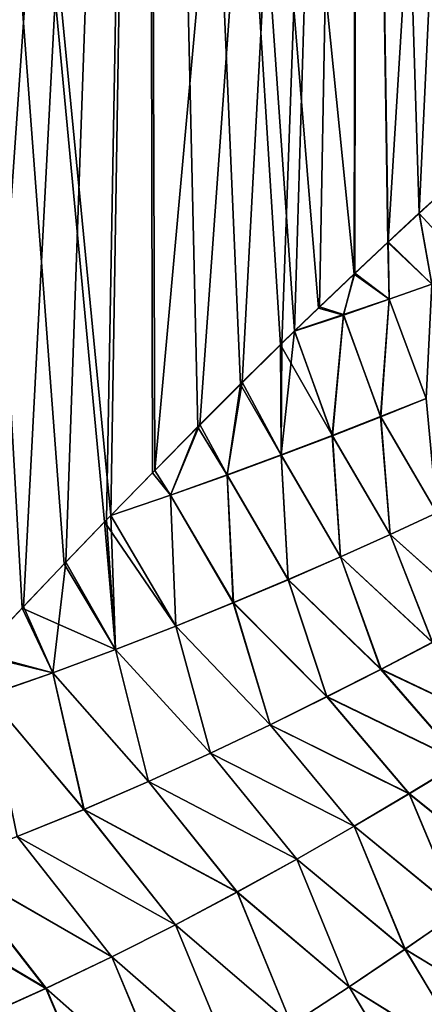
# Model space of a CAD drawing. Header units: millimetres. Extents: x -22 to 72, y 0 to 291.
# Tile 20 of 99: x 16 to 20, y 101 to 112. Entities that reach past the tile are written whole.
import ezdxf

# ---------------------------------------------------------------- set-up
doc = ezdxf.new("R2010")
doc.units = ezdxf.units.MM
doc.header["$LTSCALE"] = 65.185185
for name, color, linetype in [('13', 7, 'CONTINUOUS'), ('14', 7, 'CONTINUOUS'), ('2', 7, 'CONTINUOUS'), ('4', 7, 'CONTINUOUS')]:
    doc.layers.add(name, color=color, linetype=linetype)

msp = doc.modelspace()

# ---------------------------------------------------------------- linework, layer by layer
at = {"layer": '13', "color": 7, "linetype": 'CONTINUOUS'}
for points in [[(20.456, 109.789, 9.371), (20.145, 109.505, 10.022), (20.707, 108.898, 8.985), (20.456, 109.789, 9.371)], [(20.145, 109.505, 10.022), (19.81, 109.194, 10.669), (20.284, 108.747, 9.838), (20.145, 109.505, 10.022)], [(20.707, 108.898, 8.985), (20.145, 109.505, 10.022), (20.284, 108.747, 9.838), (20.707, 108.898, 8.985)], [(19.81, 109.194, 10.669), (19.45, 108.856, 11.311), (19.827, 108.587, 10.682), (19.81, 109.194, 10.669)], [(20.284, 108.747, 9.838), (19.81, 109.194, 10.669), (19.827, 108.587, 10.682), (20.284, 108.747, 9.838)], [(19.45, 108.856, 11.311), (19.068, 108.491, 11.944), (19.335, 108.418, 11.518), (19.45, 108.856, 11.311)], [(19.827, 108.587, 10.682), (19.45, 108.856, 11.311), (19.335, 108.418, 11.518), (19.827, 108.587, 10.682)], [(20.284, 108.747, 9.838), (19.827, 108.587, 10.682), (20.221, 107.523, 10.337), (20.284, 108.747, 9.838)], [(19.827, 108.587, 10.682), (19.335, 108.418, 11.518), (19.735, 107.328, 11.128), (19.827, 108.587, 10.682)], [(20.221, 107.523, 10.337), (19.827, 108.587, 10.682), (19.735, 107.328, 11.128), (20.221, 107.523, 10.337)], [(19.068, 108.491, 11.944), (18.812, 108.244, 12.343), (19.335, 108.418, 11.518), (19.068, 108.491, 11.944)], [(19.335, 108.418, 11.518), (18.812, 108.244, 12.343), (19.217, 107.125, 11.907), (19.335, 108.418, 11.518)], [(19.735, 107.328, 11.128), (19.335, 108.418, 11.518), (19.217, 107.125, 11.907), (19.735, 107.328, 11.128)], [(18.812, 108.244, 12.343), (18.663, 108.099, 12.568), (19.217, 107.125, 11.907), (18.812, 108.244, 12.343)], [(18.663, 108.099, 12.568), (18.232, 107.675, 13.185), (18.668, 106.916, 12.674), (18.663, 108.099, 12.568)], [(19.217, 107.125, 11.907), (18.663, 108.099, 12.568), (18.668, 106.916, 12.674), (19.217, 107.125, 11.907)], [(18.232, 107.675, 13.185), (17.775, 107.219, 13.795), (18.09, 106.704, 13.43), (18.232, 107.675, 13.185)], [(18.668, 106.916, 12.674), (18.232, 107.675, 13.185), (18.09, 106.704, 13.43), (18.668, 106.916, 12.674)], [(20.221, 107.523, 10.337), (19.735, 107.328, 11.128), (20.337, 106.3, 10.772), (20.221, 107.523, 10.337)], [(19.735, 107.328, 11.128), (19.217, 107.125, 11.907), (19.835, 106.067, 11.508), (19.735, 107.328, 11.128)], [(20.337, 106.3, 10.772), (19.735, 107.328, 11.128), (19.835, 106.067, 11.508), (20.337, 106.3, 10.772)], [(17.775, 107.219, 13.795), (17.29, 106.729, 14.398), (17.482, 106.488, 14.177), (17.775, 107.219, 13.795)], [(18.09, 106.704, 13.43), (17.775, 107.219, 13.795), (17.482, 106.488, 14.177), (18.09, 106.704, 13.43)], [(19.217, 107.125, 11.907), (18.668, 106.916, 12.674), (19.303, 105.828, 12.228), (19.217, 107.125, 11.907)], [(19.835, 106.067, 11.508), (19.217, 107.125, 11.907), (19.303, 105.828, 12.228), (19.835, 106.067, 11.508)], [(18.668, 106.916, 12.674), (18.09, 106.704, 13.43), (18.743, 105.584, 12.934), (18.668, 106.916, 12.674)], [(19.303, 105.828, 12.228), (18.668, 106.916, 12.674), (18.743, 105.584, 12.934), (19.303, 105.828, 12.228)], [(17.29, 106.729, 14.398), (16.845, 106.273, 14.917), (17.482, 106.488, 14.177), (17.29, 106.729, 14.398)], [(18.09, 106.704, 13.43), (17.482, 106.488, 14.177), (18.156, 105.337, 13.626), (18.09, 106.704, 13.43)], [(18.743, 105.584, 12.934), (18.09, 106.704, 13.43), (18.156, 105.337, 13.626), (18.743, 105.584, 12.934)], [(17.482, 106.488, 14.177), (16.845, 106.273, 14.917), (17.54, 105.087, 14.309), (17.482, 106.488, 14.177)], [(18.156, 105.337, 13.626), (17.482, 106.488, 14.177), (17.54, 105.087, 14.309), (18.156, 105.337, 13.626)], [(16.845, 106.273, 14.917), (16.777, 106.203, 14.993), (17.54, 105.087, 14.309), (16.845, 106.273, 14.917)], [(20.337, 106.3, 10.772), (19.835, 106.067, 11.508), (20.81, 105.196, 10.929), (20.337, 106.3, 10.772)], [(16.777, 106.203, 14.993), (16.345, 105.754, 15.463), (16.895, 104.836, 14.981), (16.777, 106.203, 14.993)], [(17.54, 105.087, 14.309), (16.777, 106.203, 14.993), (16.895, 104.836, 14.981), (17.54, 105.087, 14.309)], [(19.835, 106.067, 11.508), (19.303, 105.828, 12.228), (20.288, 104.914, 11.651), (19.835, 106.067, 11.508)], [(20.81, 105.196, 10.929), (19.835, 106.067, 11.508), (20.288, 104.914, 11.651), (20.81, 105.196, 10.929)], [(19.303, 105.828, 12.228), (18.743, 105.584, 12.934), (19.737, 104.625, 12.353), (19.303, 105.828, 12.228)], [(20.288, 104.914, 11.651), (19.303, 105.828, 12.228), (19.737, 104.625, 12.353), (20.288, 104.914, 11.651)], [(16.345, 105.754, 15.463), (15.893, 105.28, 15.926), (16.895, 104.836, 14.981), (16.345, 105.754, 15.463)], [(18.743, 105.584, 12.934), (18.156, 105.337, 13.626), (19.157, 104.33, 13.036), (18.743, 105.584, 12.934)], [(19.737, 104.625, 12.353), (18.743, 105.584, 12.934), (19.157, 104.33, 13.036), (19.737, 104.625, 12.353)], [(18.156, 105.337, 13.626), (17.54, 105.087, 14.309), (18.549, 104.03, 13.703), (18.156, 105.337, 13.626)], [(19.157, 104.33, 13.036), (18.156, 105.337, 13.626), (18.549, 104.03, 13.703), (19.157, 104.33, 13.036)], [(15.893, 105.28, 15.926), (15.422, 104.78, 16.383), (16.224, 104.588, 15.644), (15.893, 105.28, 15.926)], [(16.895, 104.836, 14.981), (15.893, 105.28, 15.926), (16.224, 104.588, 15.644), (16.895, 104.836, 14.981)], [(17.54, 105.087, 14.309), (16.895, 104.836, 14.981), (17.911, 103.727, 14.355), (17.54, 105.087, 14.309)], [(18.549, 104.03, 13.703), (17.54, 105.087, 14.309), (17.911, 103.727, 14.355), (18.549, 104.03, 13.703)], [(20.288, 104.914, 11.651), (19.737, 104.625, 12.353), (21.133, 103.964, 11.559), (20.288, 104.914, 11.651)], [(16.224, 104.588, 15.644), (15.422, 104.78, 16.383), (15.527, 104.347, 16.298), (16.224, 104.588, 15.644)], [(16.895, 104.836, 14.981), (16.224, 104.588, 15.644), (17.247, 103.425, 14.992), (16.895, 104.836, 14.981)], [(17.911, 103.727, 14.355), (16.895, 104.836, 14.981), (17.247, 103.425, 14.992), (17.911, 103.727, 14.355)], [(16.224, 104.588, 15.644), (15.527, 104.347, 16.298), (16.557, 103.126, 15.614), (16.224, 104.588, 15.644)], [(17.247, 103.425, 14.992), (16.224, 104.588, 15.644), (16.557, 103.126, 15.614), (17.247, 103.425, 14.992)], [(19.737, 104.625, 12.353), (19.157, 104.33, 13.036), (20.599, 103.632, 12.236), (19.737, 104.625, 12.353)], [(21.133, 103.964, 11.559), (19.737, 104.625, 12.353), (20.599, 103.632, 12.236), (21.133, 103.964, 11.559)], [(16.557, 103.126, 15.614), (15.527, 104.347, 16.298), (15.842, 102.835, 16.222), (16.557, 103.126, 15.614)], [(19.157, 104.33, 13.036), (18.549, 104.03, 13.703), (20.039, 103.293, 12.889), (19.157, 104.33, 13.036)], [(20.599, 103.632, 12.236), (19.157, 104.33, 13.036), (20.039, 103.293, 12.889), (20.599, 103.632, 12.236)], [(18.549, 104.03, 13.703), (17.911, 103.727, 14.355), (19.451, 102.947, 13.523), (18.549, 104.03, 13.703)], [(20.039, 103.293, 12.889), (18.549, 104.03, 13.703), (19.451, 102.947, 13.523), (20.039, 103.293, 12.889)], [(17.911, 103.727, 14.355), (17.247, 103.425, 14.992), (18.837, 102.595, 14.138), (17.911, 103.727, 14.355)], [(19.451, 102.947, 13.523), (17.911, 103.727, 14.355), (18.837, 102.595, 14.138), (19.451, 102.947, 13.523)], [(20.599, 103.632, 12.236), (20.039, 103.293, 12.889), (21.124, 102.418, 12.791), (20.599, 103.632, 12.236)], [(17.247, 103.425, 14.992), (16.557, 103.126, 15.614), (18.198, 102.243, 14.733), (17.247, 103.425, 14.992)], [(18.837, 102.595, 14.138), (17.247, 103.425, 14.992), (18.198, 102.243, 14.733), (18.837, 102.595, 14.138)], [(20.039, 103.293, 12.889), (19.451, 102.947, 13.523), (20.571, 102.028, 13.4), (20.039, 103.293, 12.889)], [(21.124, 102.418, 12.791), (20.039, 103.293, 12.889), (20.571, 102.028, 13.4), (21.124, 102.418, 12.791)], [(16.557, 103.126, 15.614), (15.842, 102.835, 16.222), (17.538, 101.892, 15.309), (16.557, 103.126, 15.614)], [(18.198, 102.243, 14.733), (16.557, 103.126, 15.614), (17.538, 101.892, 15.309), (18.198, 102.243, 14.733)], [(19.451, 102.947, 13.523), (18.837, 102.595, 14.138), (19.994, 101.629, 13.988), (19.451, 102.947, 13.523)], [(20.571, 102.028, 13.4), (19.451, 102.947, 13.523), (19.994, 101.629, 13.988), (20.571, 102.028, 13.4)], [(15.842, 102.835, 16.222), (15.099, 102.554, 16.821), (16.855, 101.547, 15.866), (15.842, 102.835, 16.222)], [(17.538, 101.892, 15.309), (15.842, 102.835, 16.222), (16.855, 101.547, 15.866), (17.538, 101.892, 15.309)], [(15.099, 102.554, 16.821), (14.328, 102.284, 17.411), (16.149, 101.209, 16.407), (15.099, 102.554, 16.821)], [(16.855, 101.547, 15.866), (15.099, 102.554, 16.821), (16.149, 101.209, 16.407), (16.855, 101.547, 15.866)], [(18.837, 102.595, 14.138), (18.198, 102.243, 14.733), (19.395, 101.227, 14.553), (18.837, 102.595, 14.138)], [(19.994, 101.629, 13.988), (18.837, 102.595, 14.138), (19.395, 101.227, 14.553), (19.994, 101.629, 13.988)], [(16.149, 101.209, 16.407), (14.328, 102.284, 17.411), (15.42, 100.88, 16.935), (16.149, 101.209, 16.407)], [(18.198, 102.243, 14.733), (17.538, 101.892, 15.309), (18.778, 100.823, 15.094), (18.198, 102.243, 14.733)], [(19.395, 101.227, 14.553), (18.198, 102.243, 14.733), (18.778, 100.823, 15.094), (19.395, 101.227, 14.553)], [(20.571, 102.028, 13.4), (19.994, 101.629, 13.988), (21.292, 100.844, 13.959), (20.571, 102.028, 13.4)], [(17.538, 101.892, 15.309), (16.855, 101.547, 15.866), (18.143, 100.423, 15.611), (17.538, 101.892, 15.309)], [(18.778, 100.823, 15.094), (17.538, 101.892, 15.309), (18.143, 100.423, 15.611), (18.778, 100.823, 15.094)], [(19.994, 101.629, 13.988), (19.395, 101.227, 14.553), (20.74, 100.394, 14.507), (19.994, 101.629, 13.988)], [(21.292, 100.844, 13.959), (19.994, 101.629, 13.988), (20.74, 100.394, 14.507), (21.292, 100.844, 13.959)], [(16.855, 101.547, 15.866), (16.149, 101.209, 16.407), (17.49, 100.025, 16.109), (16.855, 101.547, 15.866)], [(18.143, 100.423, 15.611), (16.855, 101.547, 15.866), (17.49, 100.025, 16.109), (18.143, 100.423, 15.611)], [(16.149, 101.209, 16.407), (15.42, 100.88, 16.935), (16.819, 99.633, 16.587), (16.149, 101.209, 16.407)], [(17.49, 100.025, 16.109), (16.149, 101.209, 16.407), (16.819, 99.633, 16.587), (17.49, 100.025, 16.109)], [(19.395, 101.227, 14.553), (18.778, 100.823, 15.094), (20.173, 99.94, 15.028), (19.395, 101.227, 14.553)], [(20.74, 100.394, 14.507), (19.395, 101.227, 14.553), (20.173, 99.94, 15.028), (20.74, 100.394, 14.507)]]:
    msp.add_3dface(points, dxfattribs=at)
at = {"layer": '14', "color": 7, "linetype": 'CONTINUOUS'}
for points in [[(20.148, 109.51, -10.015), (20.459, 109.793, -9.363), (20.284, 108.749, -9.839), (20.148, 109.51, -10.015)], [(19.814, 109.201, -10.661), (20.148, 109.51, -10.015), (20.284, 108.749, -9.839), (19.814, 109.201, -10.661)], [(19.457, 108.866, -11.299), (19.814, 109.201, -10.661), (19.826, 108.589, -10.683), (19.457, 108.866, -11.299)], [(19.814, 109.201, -10.661), (20.284, 108.749, -9.839), (19.826, 108.589, -10.683), (19.814, 109.201, -10.661)], [(19.078, 108.505, -11.928), (19.457, 108.866, -11.299), (19.335, 108.422, -11.518), (19.078, 108.505, -11.928)], [(19.457, 108.866, -11.299), (19.826, 108.589, -10.683), (19.335, 108.422, -11.518), (19.457, 108.866, -11.299)], [(20.284, 108.749, -9.839), (20.221, 107.525, -10.338), (19.826, 108.589, -10.683), (20.284, 108.749, -9.839)], [(19.826, 108.589, -10.683), (19.734, 107.33, -11.129), (19.335, 108.422, -11.518), (19.826, 108.589, -10.683)], [(20.221, 107.525, -10.338), (19.734, 107.33, -11.129), (19.826, 108.589, -10.683), (20.221, 107.525, -10.338)], [(18.812, 108.249, -12.344), (19.078, 108.505, -11.928), (19.335, 108.422, -11.518), (18.812, 108.249, -12.344)], [(19.216, 107.128, -11.908), (18.812, 108.249, -12.344), (19.335, 108.422, -11.518), (19.216, 107.128, -11.908)], [(19.734, 107.33, -11.129), (19.216, 107.128, -11.908), (19.335, 108.422, -11.518), (19.734, 107.33, -11.129)], [(18.677, 108.118, -12.547), (18.812, 108.249, -12.344), (18.668, 106.92, -12.675), (18.677, 108.118, -12.547)], [(18.812, 108.249, -12.344), (19.216, 107.128, -11.908), (18.668, 106.92, -12.675), (18.812, 108.249, -12.344)], [(18.251, 107.698, -13.159), (18.677, 108.118, -12.547), (18.668, 106.92, -12.675), (18.251, 107.698, -13.159)], [(17.798, 107.245, -13.766), (18.251, 107.698, -13.159), (18.09, 106.707, -13.43), (17.798, 107.245, -13.766)], [(18.251, 107.698, -13.159), (18.668, 106.92, -12.675), (18.09, 106.707, -13.43), (18.251, 107.698, -13.159)], [(20.221, 107.525, -10.338), (20.337, 106.302, -10.773), (19.734, 107.33, -11.129), (20.221, 107.525, -10.338)], [(19.734, 107.33, -11.129), (19.835, 106.07, -11.508), (19.216, 107.128, -11.908), (19.734, 107.33, -11.129)], [(20.337, 106.302, -10.773), (19.835, 106.07, -11.508), (19.734, 107.33, -11.129), (20.337, 106.302, -10.773)], [(17.315, 106.755, -14.369), (17.798, 107.245, -13.766), (17.483, 106.491, -14.176), (17.315, 106.755, -14.369)], [(17.798, 107.245, -13.766), (18.09, 106.707, -13.43), (17.483, 106.491, -14.176), (17.798, 107.245, -13.766)], [(19.216, 107.128, -11.908), (19.303, 105.831, -12.228), (18.668, 106.92, -12.675), (19.216, 107.128, -11.908)], [(19.835, 106.07, -11.508), (19.303, 105.831, -12.228), (19.216, 107.128, -11.908), (19.835, 106.07, -11.508)], [(18.668, 106.92, -12.675), (18.744, 105.587, -12.933), (18.09, 106.707, -13.43), (18.668, 106.92, -12.675)], [(19.303, 105.831, -12.228), (18.744, 105.587, -12.933), (18.668, 106.92, -12.675), (19.303, 105.831, -12.228)], [(16.845, 106.273, -14.917), (17.315, 106.755, -14.369), (17.483, 106.491, -14.176), (16.845, 106.273, -14.917)], [(18.09, 106.707, -13.43), (18.157, 105.339, -13.625), (17.483, 106.491, -14.176), (18.09, 106.707, -13.43)], [(18.744, 105.587, -12.933), (18.157, 105.339, -13.625), (18.09, 106.707, -13.43), (18.744, 105.587, -12.933)], [(17.541, 105.088, -14.308), (16.845, 106.273, -14.917), (17.483, 106.491, -14.176), (17.541, 105.088, -14.308)], [(18.157, 105.339, -13.625), (17.541, 105.088, -14.308), (17.483, 106.491, -14.176), (18.157, 105.339, -13.625)], [(16.798, 106.226, -14.969), (16.845, 106.273, -14.917), (16.895, 104.836, -14.981), (16.798, 106.226, -14.969)], [(16.845, 106.273, -14.917), (17.541, 105.088, -14.308), (16.895, 104.836, -14.981), (16.845, 106.273, -14.917)], [(20.337, 106.302, -10.773), (20.811, 105.198, -10.929), (19.835, 106.07, -11.508), (20.337, 106.302, -10.773)], [(16.363, 105.774, -15.443), (16.798, 106.226, -14.969), (16.895, 104.836, -14.981), (16.363, 105.774, -15.443)], [(19.835, 106.07, -11.508), (20.289, 104.916, -11.651), (19.303, 105.831, -12.228), (19.835, 106.07, -11.508)], [(20.811, 105.198, -10.929), (20.289, 104.916, -11.651), (19.835, 106.07, -11.508), (20.811, 105.198, -10.929)], [(19.303, 105.831, -12.228), (19.738, 104.627, -12.352), (18.744, 105.587, -12.933), (19.303, 105.831, -12.228)], [(20.289, 104.916, -11.651), (19.738, 104.627, -12.352), (19.303, 105.831, -12.228), (20.289, 104.916, -11.651)], [(15.91, 105.299, -15.91), (16.363, 105.774, -15.443), (16.223, 104.589, -15.645), (15.91, 105.299, -15.91)], [(16.363, 105.774, -15.443), (16.895, 104.836, -14.981), (16.223, 104.589, -15.645), (16.363, 105.774, -15.443)], [(18.744, 105.587, -12.933), (19.159, 104.333, -13.034), (18.157, 105.339, -13.625), (18.744, 105.587, -12.933)], [(19.738, 104.627, -12.352), (19.159, 104.333, -13.034), (18.744, 105.587, -12.933), (19.738, 104.627, -12.352)], [(15.438, 104.798, -16.369), (15.91, 105.299, -15.91), (16.223, 104.589, -15.645), (15.438, 104.798, -16.369)], [(18.157, 105.339, -13.625), (18.55, 104.032, -13.701), (17.541, 105.088, -14.308), (18.157, 105.339, -13.625)], [(19.159, 104.333, -13.034), (18.55, 104.032, -13.701), (18.157, 105.339, -13.625), (19.159, 104.333, -13.034)], [(17.541, 105.088, -14.308), (17.912, 103.728, -14.355), (16.895, 104.836, -14.981), (17.541, 105.088, -14.308)], [(18.55, 104.032, -13.701), (17.912, 103.728, -14.355), (17.541, 105.088, -14.308), (18.55, 104.032, -13.701)], [(20.289, 104.916, -11.651), (21.134, 103.965, -11.56), (19.738, 104.627, -12.352), (20.289, 104.916, -11.651)], [(15.438, 104.798, -16.369), (16.223, 104.589, -15.645), (15.526, 104.348, -16.299), (15.438, 104.798, -16.369)], [(16.895, 104.836, -14.981), (17.246, 103.425, -14.993), (16.223, 104.589, -15.645), (16.895, 104.836, -14.981)], [(17.912, 103.728, -14.355), (17.246, 103.425, -14.993), (16.895, 104.836, -14.981), (17.912, 103.728, -14.355)], [(16.223, 104.589, -15.645), (16.556, 103.126, -15.615), (15.526, 104.348, -16.299), (16.223, 104.589, -15.645)], [(17.246, 103.425, -14.993), (16.556, 103.126, -15.615), (16.223, 104.589, -15.645), (17.246, 103.425, -14.993)], [(19.738, 104.627, -12.352), (20.6, 103.634, -12.235), (19.159, 104.333, -13.034), (19.738, 104.627, -12.352)], [(21.134, 103.965, -11.56), (20.6, 103.634, -12.235), (19.738, 104.627, -12.352), (21.134, 103.965, -11.56)], [(16.556, 103.126, -15.615), (15.841, 102.837, -16.223), (15.526, 104.348, -16.299), (16.556, 103.126, -15.615)], [(19.159, 104.333, -13.034), (20.04, 103.295, -12.888), (18.55, 104.032, -13.701), (19.159, 104.333, -13.034)], [(20.6, 103.634, -12.235), (20.04, 103.295, -12.888), (19.159, 104.333, -13.034), (20.6, 103.634, -12.235)], [(18.55, 104.032, -13.701), (19.452, 102.948, -13.522), (17.912, 103.728, -14.355), (18.55, 104.032, -13.701)], [(20.04, 103.295, -12.888), (19.452, 102.948, -13.522), (18.55, 104.032, -13.701), (20.04, 103.295, -12.888)], [(17.912, 103.728, -14.355), (18.837, 102.595, -14.138), (17.246, 103.425, -14.993), (17.912, 103.728, -14.355)], [(19.452, 102.948, -13.522), (18.837, 102.595, -14.138), (17.912, 103.728, -14.355), (19.452, 102.948, -13.522)], [(20.6, 103.634, -12.235), (21.127, 102.421, -12.789), (20.04, 103.295, -12.888), (20.6, 103.634, -12.235)], [(17.246, 103.425, -14.993), (18.197, 102.242, -14.735), (16.556, 103.126, -15.615), (17.246, 103.425, -14.993)], [(18.837, 102.595, -14.138), (18.197, 102.242, -14.735), (17.246, 103.425, -14.993), (18.837, 102.595, -14.138)], [(20.04, 103.295, -12.888), (20.573, 102.03, -13.398), (19.452, 102.948, -13.522), (20.04, 103.295, -12.888)], [(21.127, 102.421, -12.789), (20.573, 102.03, -13.398), (20.04, 103.295, -12.888), (21.127, 102.421, -12.789)], [(16.556, 103.126, -15.615), (17.536, 101.891, -15.311), (15.841, 102.837, -16.223), (16.556, 103.126, -15.615)], [(18.197, 102.242, -14.735), (17.536, 101.891, -15.311), (16.556, 103.126, -15.615), (18.197, 102.242, -14.735)], [(19.452, 102.948, -13.522), (19.995, 101.63, -13.987), (18.837, 102.595, -14.138), (19.452, 102.948, -13.522)], [(20.573, 102.03, -13.398), (19.995, 101.63, -13.987), (19.452, 102.948, -13.522), (20.573, 102.03, -13.398)], [(15.841, 102.837, -16.223), (16.854, 101.548, -15.867), (15.1, 102.558, -16.82), (15.841, 102.837, -16.223)], [(17.536, 101.891, -15.311), (16.854, 101.548, -15.867), (15.841, 102.837, -16.223), (17.536, 101.891, -15.311)], [(15.1, 102.558, -16.82), (16.15, 101.212, -16.407), (14.329, 102.291, -17.41), (15.1, 102.558, -16.82)], [(16.854, 101.548, -15.867), (16.15, 101.212, -16.407), (15.1, 102.558, -16.82), (16.854, 101.548, -15.867)], [(18.837, 102.595, -14.138), (19.396, 101.226, -14.553), (18.197, 102.242, -14.735), (18.837, 102.595, -14.138)], [(19.995, 101.63, -13.987), (19.396, 101.226, -14.553), (18.837, 102.595, -14.138), (19.995, 101.63, -13.987)], [(16.15, 101.212, -16.407), (15.421, 100.885, -16.934), (14.329, 102.291, -17.41), (16.15, 101.212, -16.407)], [(18.197, 102.242, -14.735), (18.778, 100.823, -15.094), (17.536, 101.891, -15.311), (18.197, 102.242, -14.735)], [(19.396, 101.226, -14.553), (18.778, 100.823, -15.094), (18.197, 102.242, -14.735), (19.396, 101.226, -14.553)], [(20.573, 102.03, -13.398), (21.29, 100.842, -13.963), (19.995, 101.63, -13.987), (20.573, 102.03, -13.398)], [(17.536, 101.891, -15.311), (18.144, 100.423, -15.611), (16.854, 101.548, -15.867), (17.536, 101.891, -15.311)], [(18.778, 100.823, -15.094), (18.144, 100.423, -15.611), (17.536, 101.891, -15.311), (18.778, 100.823, -15.094)], [(19.995, 101.63, -13.987), (20.736, 100.39, -14.511), (19.396, 101.226, -14.553), (19.995, 101.63, -13.987)], [(21.29, 100.842, -13.963), (20.736, 100.39, -14.511), (19.995, 101.63, -13.987), (21.29, 100.842, -13.963)], [(16.854, 101.548, -15.867), (17.492, 100.028, -16.107), (16.15, 101.212, -16.407), (16.854, 101.548, -15.867)], [(18.144, 100.423, -15.611), (17.492, 100.028, -16.107), (16.854, 101.548, -15.867), (18.144, 100.423, -15.611)], [(16.15, 101.212, -16.407), (16.823, 99.638, -16.585), (15.421, 100.885, -16.934), (16.15, 101.212, -16.407)], [(17.492, 100.028, -16.107), (16.823, 99.638, -16.585), (16.15, 101.212, -16.407), (17.492, 100.028, -16.107)], [(19.396, 101.226, -14.553), (20.167, 99.935, -15.033), (18.778, 100.823, -15.094), (19.396, 101.226, -14.553)], [(20.736, 100.39, -14.511), (20.167, 99.935, -15.033), (19.396, 101.226, -14.553), (20.736, 100.39, -14.511)]]:
    msp.add_3dface(points, dxfattribs=at)
at = {"layer": '2', "color": 7, "linetype": 'CONTINUOUS'}
for points in [[(14.463, 130.731, -17.236), (17.236, 130.731, -14.463), (14.804, 104.12, -16.944), (14.463, 130.731, -17.236)], [(14.804, 104.12, -16.944), (17.236, 130.731, -14.463), (14.944, 104.269, -16.821), (14.804, 104.12, -16.944)], [(14.944, 104.269, -16.821), (17.236, 130.731, -14.463), (15.438, 104.798, -16.369), (14.944, 104.269, -16.821)], [(15.438, 104.798, -16.369), (17.236, 130.731, -14.463), (15.91, 105.299, -15.91), (15.438, 104.798, -16.369)], [(15.91, 105.299, -15.91), (17.236, 130.731, -14.463), (16.363, 105.774, -15.443), (15.91, 105.299, -15.91)], [(16.363, 105.774, -15.443), (17.236, 130.731, -14.463), (16.798, 106.226, -14.969), (16.363, 105.774, -15.443)], [(16.798, 106.226, -14.969), (17.236, 130.731, -14.463), (16.845, 106.273, -14.917), (16.798, 106.226, -14.969)], [(16.845, 106.273, -14.917), (17.236, 130.731, -14.463), (17.315, 106.755, -14.369), (16.845, 106.273, -14.917)], [(17.236, 130.731, -14.463), (19.486, 130.731, -11.25), (17.315, 106.755, -14.369), (17.236, 130.731, -14.463)], [(17.315, 106.755, -14.369), (19.486, 130.731, -11.25), (17.798, 107.245, -13.766), (17.315, 106.755, -14.369)], [(17.798, 107.245, -13.766), (19.486, 130.731, -11.25), (18.251, 107.698, -13.159), (17.798, 107.245, -13.766)], [(18.251, 107.698, -13.159), (19.486, 130.731, -11.25), (18.677, 108.118, -12.547), (18.251, 107.698, -13.159)], [(18.677, 108.118, -12.547), (19.486, 130.731, -11.25), (18.812, 108.249, -12.344), (18.677, 108.118, -12.547)], [(18.812, 108.249, -12.344), (19.486, 130.731, -11.25), (19.078, 108.505, -11.928), (18.812, 108.249, -12.344)], [(19.078, 108.505, -11.928), (19.486, 130.731, -11.25), (19.457, 108.866, -11.299), (19.078, 108.505, -11.928)], [(19.457, 108.866, -11.299), (19.486, 130.731, -11.25), (19.814, 109.201, -10.661), (19.457, 108.866, -11.299)], [(19.486, 130.731, -11.25), (21.143, 130.731, -7.695), (19.814, 109.201, -10.661), (19.486, 130.731, -11.25)], [(19.814, 109.201, -10.661), (21.143, 130.731, -7.695), (20.148, 109.51, -10.015), (19.814, 109.201, -10.661)], [(20.148, 109.51, -10.015), (21.143, 130.731, -7.695), (20.459, 109.793, -9.363), (20.148, 109.51, -10.015)]]:
    msp.add_3dface(points, dxfattribs=at)
at = {"layer": '4', "color": 7, "linetype": 'CONTINUOUS'}
for points in [[(17.236, 130.731, 14.463), (14.463, 130.731, 17.236), (16.845, 106.273, 14.917), (17.236, 130.731, 14.463)], [(16.845, 106.273, 14.917), (14.463, 130.731, 17.236), (16.777, 106.203, 14.993), (16.845, 106.273, 14.917)], [(16.777, 106.203, 14.993), (14.463, 130.731, 17.236), (16.345, 105.754, 15.463), (16.777, 106.203, 14.993)], [(16.345, 105.754, 15.463), (14.463, 130.731, 17.236), (15.893, 105.28, 15.926), (16.345, 105.754, 15.463)], [(15.893, 105.28, 15.926), (14.463, 130.731, 17.236), (15.422, 104.78, 16.383), (15.893, 105.28, 15.926)], [(17.29, 106.729, 14.398), (17.236, 130.731, 14.463), (16.845, 106.273, 14.917), (17.29, 106.729, 14.398)], [(19.486, 130.731, 11.25), (17.236, 130.731, 14.463), (19.45, 108.856, 11.311), (19.486, 130.731, 11.25)], [(19.45, 108.856, 11.311), (17.236, 130.731, 14.463), (19.068, 108.491, 11.944), (19.45, 108.856, 11.311)], [(19.068, 108.491, 11.944), (17.236, 130.731, 14.463), (18.812, 108.244, 12.343), (19.068, 108.491, 11.944)], [(18.812, 108.244, 12.343), (17.236, 130.731, 14.463), (18.663, 108.099, 12.568), (18.812, 108.244, 12.343)], [(18.663, 108.099, 12.568), (17.236, 130.731, 14.463), (18.232, 107.675, 13.185), (18.663, 108.099, 12.568)], [(18.232, 107.675, 13.185), (17.236, 130.731, 14.463), (17.775, 107.219, 13.795), (18.232, 107.675, 13.185)], [(17.775, 107.219, 13.795), (17.236, 130.731, 14.463), (17.29, 106.729, 14.398), (17.775, 107.219, 13.795)], [(19.81, 109.194, 10.669), (19.486, 130.731, 11.25), (19.45, 108.856, 11.311), (19.81, 109.194, 10.669)], [(21.143, 130.731, 7.695), (19.486, 130.731, 11.25), (21.009, 110.282, 8.054), (21.143, 130.731, 7.695)], [(21.009, 110.282, 8.054), (19.486, 130.731, 11.25), (20.744, 110.048, 8.714), (21.009, 110.282, 8.054)], [(20.744, 110.048, 8.714), (19.486, 130.731, 11.25), (20.7, 110.008, 8.819), (20.744, 110.048, 8.714)], [(20.7, 110.008, 8.819), (19.486, 130.731, 11.25), (20.456, 109.789, 9.371), (20.7, 110.008, 8.819)], [(20.456, 109.789, 9.371), (19.486, 130.731, 11.25), (20.145, 109.505, 10.022), (20.456, 109.789, 9.371)], [(20.145, 109.505, 10.022), (19.486, 130.731, 11.25), (19.81, 109.194, 10.669), (20.145, 109.505, 10.022)]]:
    msp.add_3dface(points, dxfattribs=at)

doc.saveas('drawing.dxf')
